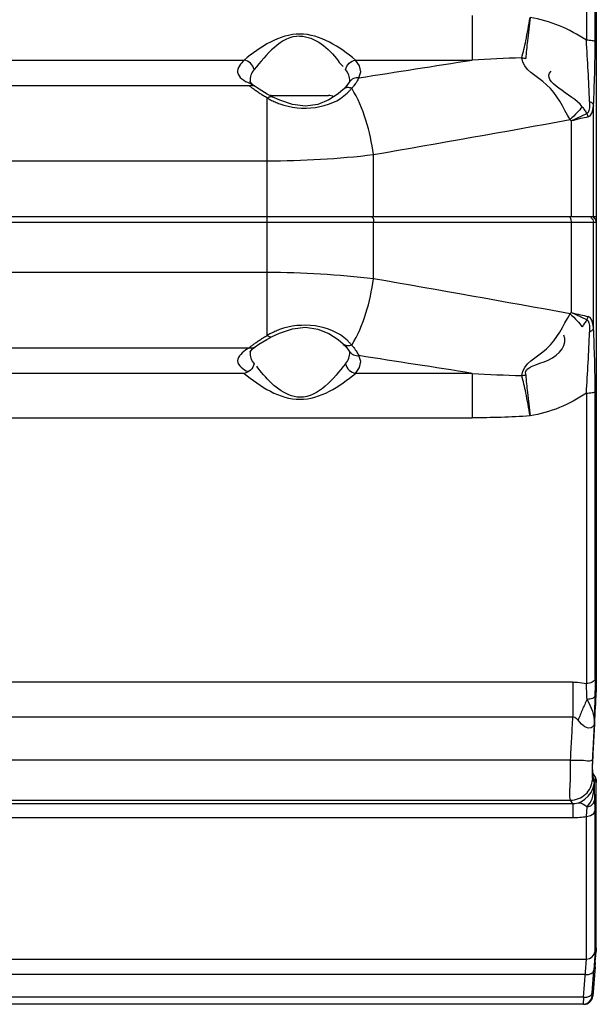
# Paper-space layout 'Sheet' of a CAD drawing. Header units: inches. Extents: x 0.2 to 10.8, y 0.2 to 8.3.
# Tile 149 of 256: x 2.065 to 2.275, y 4.006 to 4.363. Entities that reach past the tile are written whole.
import ezdxf

# ---------------------------------------------------------------- set-up
doc = ezdxf.new("R2010")
doc.units = ezdxf.units.IN
doc.header["$MEASUREMENT"] = 0
doc.layers.get('0').update_dxf_attribs({"lineweight": 5})

psp = doc.layouts.new('Sheet')

# ---------------------------------------------------------------- linework, layer by layer
at = {"color": 0, "linetype": 'ByBlock', "lineweight": -3}
for p, q in [((2.274713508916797, 4.464187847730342), (2.274713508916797, 4.118943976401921)), ((2.271111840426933, 4.461099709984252), (2.271111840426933, 4.355635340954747)), ((2.27429966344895, 4.354957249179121), (2.27429966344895, 4.459305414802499)), ((2.22966986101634, 4.364585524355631), (2.22966986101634, 4.348443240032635)), ((1.923295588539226, 4.348443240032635), (2.146892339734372, 4.348443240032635)), ((2.187295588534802, 4.348443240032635), (2.22966986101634, 4.348443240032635)), ((2.185201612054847, 4.340802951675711), (2.185049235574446, 4.340409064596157)), ((2.14864721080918, 4.339125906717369), (1.921540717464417, 4.339125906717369)), ((2.185042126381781, 4.340397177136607), (2.18479119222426, 4.340009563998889)), ((2.155251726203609, 4.248488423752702), (2.155251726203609, 4.334643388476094)), ((2.156693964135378, 4.335565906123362), (2.177493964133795, 4.335565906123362)), ((2.273702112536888, 4.291565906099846), (2.273702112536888, 4.331972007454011)), ((2.265610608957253, 4.326338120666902), (2.265610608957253, 4.291565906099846)), ((2.265610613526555, 4.326338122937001), (2.271309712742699, 4.329000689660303)), ((2.193880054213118, 4.291565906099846), (2.193880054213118, 4.314130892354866)), ((1.819865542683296, 4.311853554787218), (2.155251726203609, 4.311853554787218)), ((2.274713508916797, 4.291565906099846), (1.635162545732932, 4.291565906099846)), ((2.193795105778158, 4.290558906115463), (2.193880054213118, 4.289553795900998)), ((2.265525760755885, 4.29055837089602), (2.265610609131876, 4.289552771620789)), ((2.272706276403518, 4.291297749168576), (2.273435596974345, 4.290565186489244)), ((2.273435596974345, 4.290565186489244), (2.273702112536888, 4.289564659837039)), ((2.273654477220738, 4.291314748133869), (2.273839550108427, 4.291175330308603)), ((2.273839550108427, 4.291175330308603), (2.274365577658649, 4.290646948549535)), ((2.274365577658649, 4.290646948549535), (2.274483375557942, 4.290428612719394)), ((1.635164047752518, 4.289555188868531), (2.274713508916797, 4.289564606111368)), ((2.193880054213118, 4.26900091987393), (2.193880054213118, 4.289553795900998)), ((2.265610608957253, 4.289552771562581), (2.265610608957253, 4.25679369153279)), ((2.273702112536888, 4.251159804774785), (2.273702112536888, 4.289564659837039)), ((2.274483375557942, 4.290428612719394), (2.274713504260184, 4.289564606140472)), ((2.155251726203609, 4.271278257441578), (1.819865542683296, 4.271278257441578)), ((2.271309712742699, 4.254131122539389), (2.265610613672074, 4.256793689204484)), ((1.921540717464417, 4.244005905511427), (2.14864721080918, 4.244005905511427)), ((2.185049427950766, 4.242722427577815), (2.185201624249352, 4.242328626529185)), ((2.146892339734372, 4.234688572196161), (1.923295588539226, 4.234688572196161)), ((2.22966986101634, 4.234688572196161), (2.187295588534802, 4.234688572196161)), ((2.22966986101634, 4.234688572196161), (2.22966986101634, 4.218546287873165)), ((2.271111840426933, 4.227496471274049), (2.271111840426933, 4.122032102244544)), ((2.27429966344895, 4.123826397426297), (2.27429966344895, 4.228174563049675)), ((1.920495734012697, 4.218546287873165), (2.22966986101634, 4.218546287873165)), ((2.2662200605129, 4.122541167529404), (1.920495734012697, 4.122541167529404)), ((2.2662200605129, 4.122541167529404), (2.2662200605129, 4.109935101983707)), ((2.273492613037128, 4.095607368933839), (2.274723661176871, 4.118966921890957)), ((2.274713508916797, 4.118943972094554), (2.274728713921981, 4.119158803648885)), ((2.274728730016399, 4.11916757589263), (2.274723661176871, 4.118966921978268)), ((1.920495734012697, 4.109935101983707), (2.2662200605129, 4.109935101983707)), ((2.274044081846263, 4.107389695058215), (2.273346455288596, 4.09444422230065)), ((2.265376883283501, 4.094230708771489), (1.884966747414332, 4.094230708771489)), ((2.273346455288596, 4.09444422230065), (2.273227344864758, 4.091740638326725)), ((2.27334035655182, 4.090729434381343), (2.273492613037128, 4.095607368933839)), ((2.273359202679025, 4.091455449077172), (2.273533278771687, 4.096405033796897)), ((2.273524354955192, 4.096388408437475), (2.273451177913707, 4.094745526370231)), ((2.273227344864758, 4.091740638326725), (2.273186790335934, 4.089475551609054)), ((2.273358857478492, 4.090620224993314), (2.273359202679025, 4.091455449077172)), ((2.273410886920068, 4.08926430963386), (2.273358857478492, 4.090620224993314)), ((2.273186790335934, 4.089475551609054), (2.273227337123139, 4.087884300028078)), ((2.273227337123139, 4.087884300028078), (2.273346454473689, 4.087153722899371)), ((2.273346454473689, 4.087153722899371), (2.274044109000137, 4.086005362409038)), ((2.274198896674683, 4.088365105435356), (2.273380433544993, 4.089748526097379)), ((2.273593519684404, 4.087993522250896), (2.273522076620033, 4.0881087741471)), ((2.27393312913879, 4.087438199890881), (2.273522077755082, 4.088108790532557)), ((2.274084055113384, 4.084067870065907), (2.274044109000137, 4.086005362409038)), ((2.274212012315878, 4.079904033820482), (2.274084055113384, 4.084067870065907)), ((2.274713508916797, 4.025723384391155), (2.274728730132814, 4.08637564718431)), ((2.274713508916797, 4.086108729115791), (2.274728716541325, 4.08636879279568)), ((1.884966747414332, 4.079686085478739), (2.265376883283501, 4.079686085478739)), ((2.2662200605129, 4.078312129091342), (2.265376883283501, 4.079686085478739)), ((2.274299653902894, 4.076078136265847), (2.274212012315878, 4.079904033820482)), ((2.2662200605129, 4.078312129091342), (1.920495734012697, 4.078312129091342)), ((2.2662200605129, 4.078312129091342), (2.2662200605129, 4.073376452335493)), ((2.271111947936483, 4.073773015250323), (2.27137954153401, 4.077224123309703)), ((2.27429966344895, 4.024870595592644), (2.274299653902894, 4.076078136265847)), ((1.920495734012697, 4.073376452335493), (2.2662200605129, 4.073376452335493)), ((2.271111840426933, 4.022017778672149), (2.271111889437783, 4.073773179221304)), ((2.274728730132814, 4.026049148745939), (2.274717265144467, 4.025766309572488)), ((2.27429966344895, 4.024870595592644), (2.273880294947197, 4.017921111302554)), ((2.274225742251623, 4.019535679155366), (2.274626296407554, 4.024701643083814)), ((2.274713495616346, 4.025723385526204), (2.274625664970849, 4.024697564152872)), ((1.920495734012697, 4.022017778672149), (2.271111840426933, 4.022017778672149)), ((2.270062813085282, 4.008129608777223), (2.271111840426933, 4.022017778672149)), ((2.274363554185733, 4.019217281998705), (2.273424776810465, 4.008487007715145)), ((2.274308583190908, 4.020785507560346), (2.274214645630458, 4.0192195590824)), ((2.274363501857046, 4.019216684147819), (2.274220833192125, 4.019219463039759)), ((2.274363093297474, 4.019217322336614), (2.274260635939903, 4.020105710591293)), ((2.270692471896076, 4.016363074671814), (1.920495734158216, 4.016363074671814)), ((2.273250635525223, 4.009686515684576), (2.273880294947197, 4.017921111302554)), ((2.270062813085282, 4.008129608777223), (1.920495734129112, 4.008129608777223)), ((2.270062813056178, 4.008129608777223), (2.269988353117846, 4.005565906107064)), ((2.273250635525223, 4.009686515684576), (2.273176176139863, 4.008489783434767)), ((2.273424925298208, 4.008488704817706), (2.273176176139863, 4.008489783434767)), ((2.273424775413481, 4.008487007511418), (2.273176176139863, 4.008489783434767)), ((2.270237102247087, 4.005565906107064), (1.869511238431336, 4.005565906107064)), ((2.269988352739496, 4.005565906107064), (2.271342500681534, 4.005866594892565))]:
    psp.add_line(p, q, dxfattribs=at)
for points in [[(2.18847826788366, 4.342011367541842), (2.189196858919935, 4.344182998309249), (2.188792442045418, 4.346363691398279), (2.187295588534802, 4.348443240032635)], [(2.150838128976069, 4.338810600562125), (2.149801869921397, 4.339630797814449), (2.149054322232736, 4.340624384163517), (2.149003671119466, 4.340788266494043)], [(2.157060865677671, 4.335109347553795), (2.155191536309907, 4.33611190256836), (2.152317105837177, 4.337845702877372), (2.150861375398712, 4.3387953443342)], [(2.182847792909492, 4.337781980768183), (2.180941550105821, 4.336144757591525), (2.177551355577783, 4.333955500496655), (2.17358739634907, 4.3323527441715), (2.169098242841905, 4.331722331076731), (2.164370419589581, 4.332305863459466), (2.159759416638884, 4.333855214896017), (2.157057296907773, 4.335111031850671)], [(2.18479119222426, 4.340009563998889), (2.183751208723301, 4.338712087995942), (2.182858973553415, 4.337792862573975)], [(2.27227736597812, 4.333438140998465), (2.272295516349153, 4.332203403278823), (2.272231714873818, 4.331098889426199), (2.272063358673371, 4.330157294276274), (2.271773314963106, 4.32941109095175), (2.271309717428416, 4.329000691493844)], [(2.271723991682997, 4.327773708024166), (2.272538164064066, 4.328216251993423), (2.273126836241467, 4.329132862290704), (2.273504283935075, 4.330409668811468), (2.273702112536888, 4.331972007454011)], [(2.19323624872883, 4.291565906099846), (2.193559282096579, 4.291295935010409), (2.193795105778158, 4.290558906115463)], [(2.264966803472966, 4.291565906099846), (2.265289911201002, 4.29129580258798), (2.265525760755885, 4.29055837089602)], [(2.273702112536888, 4.251159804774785), (2.273504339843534, 4.252714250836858), (2.273128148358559, 4.253993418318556), (2.27253787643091, 4.254916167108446), (2.271723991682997, 4.25535810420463)], [(2.157057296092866, 4.248020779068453), (2.159752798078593, 4.249273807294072), (2.164365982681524, 4.250824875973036), (2.169096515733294, 4.251409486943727), (2.173588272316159, 4.250778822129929), (2.17755413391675, 4.249174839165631), (2.180945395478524, 4.246984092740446), (2.18284776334, 4.245349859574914)], [(2.271309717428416, 4.254131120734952), (2.271771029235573, 4.253722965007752), (2.272064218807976, 4.252981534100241), (2.272222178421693, 4.252027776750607), (2.272289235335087, 4.250925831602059), (2.27227736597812, 4.249693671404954)], [(2.150861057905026, 4.244336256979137), (2.152232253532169, 4.245232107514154), (2.155096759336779, 4.246966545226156), (2.157060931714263, 4.248022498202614)], [(2.149003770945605, 4.242345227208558), (2.149056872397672, 4.242513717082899), (2.149831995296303, 4.243529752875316), (2.150837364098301, 4.244320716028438)], [(2.182858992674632, 4.245338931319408), (2.183750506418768, 4.2444205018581), (2.18479203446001, 4.243121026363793), (2.185042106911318, 4.242734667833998)], [(2.187295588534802, 4.234688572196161), (2.188792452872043, 4.2367681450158), (2.189196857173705, 4.238948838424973), (2.18847826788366, 4.241120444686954)], [(2.2662200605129, 4.122541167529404), (2.267854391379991, 4.122484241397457), (2.269491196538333, 4.122314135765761), (2.271111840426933, 4.122032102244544)], [(2.271379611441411, 4.116302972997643), (2.272394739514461, 4.114162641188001), (2.273315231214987, 4.112062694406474), (2.273849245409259, 4.109823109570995), (2.274044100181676, 4.107389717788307)], [(2.2662200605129, 4.109935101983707), (2.266930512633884, 4.109850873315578), (2.267584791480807, 4.109409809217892), (2.268132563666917, 4.108743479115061)], [(2.274044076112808, 4.107389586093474), (2.273617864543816, 4.106459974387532), (2.272803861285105, 4.10590895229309), (2.271741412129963, 4.105849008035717), (2.270551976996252, 4.10630155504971), (2.269322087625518, 4.107275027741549), (2.268132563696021, 4.108743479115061)], [(2.27334035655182, 4.090729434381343), (2.273387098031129, 4.088915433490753), (2.273522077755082, 4.088108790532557)], [(2.268132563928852, 4.078664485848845), (2.269321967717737, 4.079232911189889), (2.27055119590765, 4.080035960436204), (2.27173930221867, 4.08110337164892), (2.272802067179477, 4.082467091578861), (2.273617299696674, 4.084122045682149), (2.274044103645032, 4.086005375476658)], [(2.271377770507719, 4.07722501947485), (2.271697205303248, 4.077603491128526), (2.272070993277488, 4.078079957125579), (2.272474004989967, 4.078678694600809), (2.272849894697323, 4.079395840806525), (2.273182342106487, 4.080226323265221), (2.273449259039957, 4.081113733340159), (2.273642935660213, 4.081977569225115), (2.273777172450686, 4.082771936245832), (2.273872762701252, 4.083495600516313), (2.273941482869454, 4.084153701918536), (2.273989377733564, 4.084750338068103), (2.274022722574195, 4.08533252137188), (2.274044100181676, 4.086005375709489)], [(2.271375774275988, 4.077224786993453), (2.272748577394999, 4.07767976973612), (2.27376336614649, 4.078638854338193), (2.27421201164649, 4.079904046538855)], [(2.268132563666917, 4.078664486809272), (2.26757337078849, 4.078478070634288), (2.266926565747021, 4.078351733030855), (2.2662200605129, 4.078312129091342)], [(2.271111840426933, 4.073773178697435), (2.272630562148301, 4.074075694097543), (2.27378535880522, 4.074910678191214), (2.274299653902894, 4.076078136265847)], [(2.271111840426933, 4.022017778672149), (2.272271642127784, 4.022230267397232), (2.273273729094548, 4.022838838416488), (2.273981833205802, 4.023760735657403), (2.27429966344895, 4.024870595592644)], [(2.270692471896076, 4.016363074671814), (2.27186912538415, 4.016432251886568), (2.272880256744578, 4.016749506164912), (2.273583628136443, 4.017270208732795), (2.273880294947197, 4.017921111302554)], [(2.270062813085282, 4.008129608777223), (2.271240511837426, 4.008197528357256), (2.272252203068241, 4.00851420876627), (2.272955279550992, 4.009035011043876), (2.273250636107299, 4.009686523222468)], [(2.271342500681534, 4.005866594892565), (2.272151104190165, 4.006407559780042), (2.272859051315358, 4.007352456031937), (2.273176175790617, 4.008489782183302)]]:
    psp.add_lwpolyline(points, dxfattribs=at)
for centre, radius, start, end in [((1.813202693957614, 4.35544487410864), 0.4610974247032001, 357.0819022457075, 359.9393428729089), ((-0.5255918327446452, 21.85912343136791), 17.726121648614, 278.8072760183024, 278.9420321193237), ((2.258652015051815, 3.899629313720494), 0.4497486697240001, 91.40367882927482, 93.69470671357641), ((2.156693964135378, 4.331565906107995), 0.004000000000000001, 90, 95.78209372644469), ((2.177493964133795, 4.331565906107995), 0.004000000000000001, 62.54802257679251, 90), ((0.716570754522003, 12.82500458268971), 8.638135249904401, 279.847230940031, 280.3277977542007), ((2.236849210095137, 4.303006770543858), 0.03703471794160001, 39.04908893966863, 40.01789415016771), ((2.155653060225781, 4.633788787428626), 0.3219338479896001, 269.9285731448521, 276.8194532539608), ((2.272728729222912, 4.289565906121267), 0.002, 359.9999924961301, 65.33922862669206), ((2.1556530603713, 3.949342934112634), 0.3219339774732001, 83.18054845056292, 90.07142685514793), ((0.7166526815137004, -4.24130742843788), 8.63756815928, 79.67206413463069, 80.15266330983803), ((2.236849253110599, 4.280125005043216), 0.03703466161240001, 319.9821067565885, 320.9509134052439), ((1.813210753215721, 4.227686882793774), 0.4610894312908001, 0.06068714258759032, 2.91819124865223), ((-0.5255918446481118, -13.27599169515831), 17.7261217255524, 81.05796788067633, 81.1927239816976), ((2.258652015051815, 4.683502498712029), 0.4497486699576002, 266.3052932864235, 268.596321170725), ((-2.615318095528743, 4.365442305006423), 4.896240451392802, 356.8499462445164, 357.1142578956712), ((2.270728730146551, 4.08637564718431), 0.004000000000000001, 0, 29.82559979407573), ((2.270236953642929, 4.008765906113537), 0.003200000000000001, 270, 355.0000000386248)]:
    psp.add_arc(centre, radius, start, end, dxfattribs=at)
for points, knots in [([(2.247634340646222, 4.349243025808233), (2.24823430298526, 4.351291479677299), (2.249316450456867, 4.356178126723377), (2.250201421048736, 4.36109621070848), (2.25066375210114, 4.363922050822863)], [0, 0, 0, 0, 0.4270791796, 1, 1, 1, 1]), ([(2.250663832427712, 4.363922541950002), (2.250355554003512, 4.361077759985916), (2.249804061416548, 4.356113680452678), (2.24927103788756, 4.351146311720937), (2.249100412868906, 4.349019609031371)], [0, 0, 0, 0, 0.5728632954, 1, 1, 1, 1]), ([(2.187295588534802, 4.348443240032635), (2.181635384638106, 4.353256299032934), (2.167098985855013, 4.362506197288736), (2.152557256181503, 4.35325916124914), (2.146892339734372, 4.348443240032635)], [0, 0, 0, 0, 0.4998168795, 1, 1, 1, 1]), ([(2.167093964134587, 4.357137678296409), (2.172615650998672, 4.357131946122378), (2.17843329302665, 4.351929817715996), (2.182075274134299, 4.346665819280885), (2.182761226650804, 4.346075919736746)], [0, 0, 0, 0, 0.8592188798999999, 1, 1, 1, 1]), ([(2.27429966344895, 4.354957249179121), (2.274166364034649, 4.355310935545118), (2.272795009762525, 4.355512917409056), (2.27183540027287, 4.355635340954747), (2.271111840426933, 4.355635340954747)], [0, 0, 0, 0, 0.3431330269, 1, 1, 1, 1]), ([(2.146892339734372, 4.348443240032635), (2.145703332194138, 4.347253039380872), (2.142714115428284, 4.343557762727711), (2.146984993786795, 4.34068832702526), (2.148843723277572, 4.340113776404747)], [0, 0, 0, 0, 0.4637321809, 1, 1, 1, 1]), ([(2.150506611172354, 4.344990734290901), (2.150320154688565, 4.345842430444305), (2.149388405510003, 4.347440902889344), (2.147747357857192, 4.348303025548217), (2.146892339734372, 4.348443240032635)], [0, 0, 0, 0, 0.5015614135, 1, 1, 1, 1]), ([(2.18368131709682, 4.344990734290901), (2.183867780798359, 4.345842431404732), (2.184799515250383, 4.347440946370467), (2.186440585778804, 4.348302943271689), (2.187295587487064, 4.348443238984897)], [0, 0, 0, 0, 0.5015630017, 1, 1, 1, 1]), ([(2.247634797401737, 4.349242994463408), (2.247880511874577, 4.349218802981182), (2.248371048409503, 4.349157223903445), (2.248857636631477, 4.349069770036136), (2.249099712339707, 4.349019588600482)], [0, 0, 0, 0, 0.4996764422, 1, 1, 1, 1]), ([(2.265211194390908, 4.326822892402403), (2.262594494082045, 4.331204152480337), (2.258975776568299, 4.34001168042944), (2.24810095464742, 4.344847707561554), (2.247634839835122, 4.349242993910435)], [0, 0, 0, 0, 0.5358736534, 1, 1, 1, 1]), ([(2.150506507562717, 4.344991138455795), (2.150004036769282, 4.344380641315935), (2.149200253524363, 4.343063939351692), (2.148963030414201, 4.341527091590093), (2.149002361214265, 4.340811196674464)], [0, 0, 0, 0, 0.5244455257, 1, 1, 1, 1]), ([(2.185202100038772, 4.340812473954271), (2.185238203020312, 4.341531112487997), (2.184989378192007, 4.343067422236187), (2.184183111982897, 4.344382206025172), (2.183681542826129, 4.344991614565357)], [0, 0, 0, 0, 0.4768934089, 1, 1, 1, 1]), ([(2.18847826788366, 4.342011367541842), (2.187830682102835, 4.342074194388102), (2.186464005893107, 4.341894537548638), (2.185392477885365, 4.340975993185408), (2.185050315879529, 4.34040841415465)], [0, 0, 0, 0, 0.4953893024, 1, 1, 1, 1]), ([(2.188478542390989, 4.342011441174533), (2.188265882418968, 4.34152954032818), (2.187718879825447, 4.34052526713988), (2.187060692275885, 4.339592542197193), (2.18668456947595, 4.339108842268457)], [0, 0, 0, 0, 0.4622678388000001, 1, 1, 1, 1]), ([(2.150188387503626, 4.337974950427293), (2.149921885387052, 4.33816952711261), (2.149406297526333, 4.338550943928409), (2.148894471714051, 4.33893737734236), (2.148646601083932, 4.339125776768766)], [0, 0, 0, 0, 0.5145266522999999, 1, 1, 1, 1]), ([(2.150837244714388, 4.338809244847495), (2.150516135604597, 4.33901612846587), (2.149777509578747, 4.33927870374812), (2.149008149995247, 4.33921379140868), (2.14864721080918, 4.339125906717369)], [0, 0, 0, 0, 0.5069674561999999, 1, 1, 1, 1]), ([(2.148843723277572, 4.340113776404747), (2.148994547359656, 4.340067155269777), (2.149305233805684, 4.339976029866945), (2.149618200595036, 4.339893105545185), (2.149779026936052, 4.339852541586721)], [0, 0, 0, 0, 0.4876473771, 1, 1, 1, 1]), ([(2.152674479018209, 4.336242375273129), (2.152240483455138, 4.336529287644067), (2.151405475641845, 4.33709801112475), (2.150584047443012, 4.337686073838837), (2.150188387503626, 4.337974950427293)], [0, 0, 0, 0, 0.5150303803, 1, 1, 1, 1]), ([(2.185921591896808, 4.338185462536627), (2.185414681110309, 4.338377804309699), (2.184325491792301, 4.338591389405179), (2.183240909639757, 4.338158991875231), (2.182859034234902, 4.33779283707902)], [0, 0, 0, 0, 0.5061243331, 1, 1, 1, 1]), ([(2.184255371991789, 4.336431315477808), (2.18455565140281, 4.336722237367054), (2.185122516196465, 4.33729650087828), (2.185665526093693, 4.337893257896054), (2.185921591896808, 4.338185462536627)], [0, 0, 0, 0, 0.5183281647, 1, 1, 1, 1]), ([(2.18668456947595, 4.339108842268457), (2.186564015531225, 4.338953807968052), (2.186314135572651, 4.338642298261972), (2.186055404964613, 4.338338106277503), (2.185921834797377, 4.338185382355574)], [0, 0, 0, 0, 0.4918561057, 1, 1, 1, 1]), ([(2.155251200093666, 4.33464302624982), (2.154805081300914, 4.334901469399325), (2.153938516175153, 4.335422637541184), (2.153087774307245, 4.335969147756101), (2.152674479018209, 4.336242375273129)], [0, 0, 0, 0, 0.5099537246, 1, 1, 1, 1]), ([(2.155251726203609, 4.334643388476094), (2.15552642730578, 4.334859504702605), (2.156074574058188, 4.335221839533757), (2.156790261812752, 4.335238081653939), (2.157055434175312, 4.33510732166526)], [0, 0, 0, 0, 0.5417434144, 1, 1, 1, 1]), ([(2.155251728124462, 4.334643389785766), (2.155445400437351, 4.33453167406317), (2.155842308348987, 4.334310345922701), (2.156244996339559, 4.334099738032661), (2.156450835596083, 4.333995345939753)], [0, 0, 0, 0, 0.4920611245, 1, 1, 1, 1]), ([(2.156450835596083, 4.333995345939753), (2.156980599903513, 4.33372667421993), (2.15808625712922, 4.333209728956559), (2.159219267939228, 4.332756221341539), (2.159806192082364, 4.332539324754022)], [0, 0, 0, 0, 0.486997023, 1, 1, 1, 1]), ([(2.272277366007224, 4.333438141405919), (2.272641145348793, 4.333285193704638), (2.273265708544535, 4.332927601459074), (2.27366178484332, 4.33227852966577), (2.273702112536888, 4.331972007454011)], [0, 0, 0, 0, 0.560714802, 1, 1, 1, 1]), ([(2.269578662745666, 4.331514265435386), (2.269022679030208, 4.330773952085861), (2.26760214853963, 4.329169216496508), (2.266089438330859, 4.32765785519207), (2.26521201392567, 4.326821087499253)], [0, 0, 0, 0, 0.4329802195, 1, 1, 1, 1]), ([(2.269578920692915, 4.33151391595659), (2.269881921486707, 4.331103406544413), (2.270472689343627, 4.330274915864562), (2.271035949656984, 4.329427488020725), (2.271309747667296, 4.329000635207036)], [0, 0, 0, 0, 0.5015260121, 1, 1, 1, 1]), ([(2.271723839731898, 4.3277750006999), (2.270820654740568, 4.327600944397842), (2.268776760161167, 4.327144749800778), (2.266745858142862, 4.326636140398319), (2.265610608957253, 4.326338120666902)], [0, 0, 0, 0, 0.4393577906, 1, 1, 1, 1]), ([(2.271309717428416, 4.329000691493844), (2.271412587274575, 4.328810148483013), (2.271586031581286, 4.328410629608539), (2.271690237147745, 4.327987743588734), (2.271723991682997, 4.327773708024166)], [0, 0, 0, 0, 0.499835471, 1, 1, 1, 1]), ([(2.247634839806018, 4.233888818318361), (2.248101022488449, 4.238284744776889), (2.25897735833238, 4.243121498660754), (2.262596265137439, 4.251930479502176), (2.265213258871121, 4.25631237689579)], [0, 0, 0, 0, 0.4641285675, 1, 1, 1, 1]), ([(2.265212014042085, 4.256310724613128), (2.26608943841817, 4.25547395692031), (2.267602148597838, 4.25396259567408), (2.269022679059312, 4.252357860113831), (2.269578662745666, 4.251617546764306)], [0, 0, 0, 0, 0.5670197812, 1, 1, 1, 1]), ([(2.265610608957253, 4.25679369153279), (2.266747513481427, 4.25649525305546), (2.268778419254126, 4.255986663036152), (2.270822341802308, 4.255530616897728), (2.271723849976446, 4.255356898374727)], [0, 0, 0, 0, 0.5614586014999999, 1, 1, 1, 1]), ([(2.271723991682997, 4.25535810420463), (2.271690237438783, 4.255144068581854), (2.271586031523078, 4.254721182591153), (2.271412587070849, 4.254321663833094), (2.271309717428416, 4.254131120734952)], [0, 0, 0, 0, 0.5001645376, 1, 1, 1, 1]), ([(2.271309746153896, 4.254131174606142), (2.271035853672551, 4.253704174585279), (2.270472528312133, 4.252856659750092), (2.26988169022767, 4.252028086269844), (2.269578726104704, 4.251617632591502)], [0, 0, 0, 0, 0.4985928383, 1, 1, 1, 1]), ([(2.152674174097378, 4.246889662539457), (2.153086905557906, 4.247162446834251), (2.153937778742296, 4.247708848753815), (2.154804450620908, 4.248229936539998), (2.155251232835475, 4.248488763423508)], [0, 0, 0, 0, 0.4893142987, 1, 1, 1, 1]), ([(2.156450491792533, 4.249136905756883), (2.156244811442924, 4.249032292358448), (2.155842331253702, 4.248821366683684), (2.155445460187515, 4.248600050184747), (2.15525172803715, 4.248488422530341)], [0, 0, 0, 0, 0.5078851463, 1, 1, 1, 1]), ([(2.15525172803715, 4.248488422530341), (2.15552629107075, 4.248272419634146), (2.156074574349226, 4.247915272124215), (2.156792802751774, 4.247887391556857), (2.157057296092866, 4.248020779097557)], [0, 0, 0, 0, 0.5411425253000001, 1, 1, 1, 1]), ([(2.159696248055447, 4.250561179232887), (2.159129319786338, 4.250347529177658), (2.158033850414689, 4.249902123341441), (2.156963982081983, 4.249398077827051), (2.156450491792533, 4.249136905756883)], [0, 0, 0, 0, 0.5125880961, 1, 1, 1, 1]), ([(2.249099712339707, 4.234112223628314), (2.248353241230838, 4.237282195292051), (2.258820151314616, 4.238083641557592), (2.264520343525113, 4.245345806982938), (2.262993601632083, 4.248584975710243)], [0, 0, 0, 0, 0.4762880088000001, 1, 1, 1, 1]), ([(2.273702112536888, 4.251159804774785), (2.27366178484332, 4.250853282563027), (2.273265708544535, 4.250204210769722), (2.272641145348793, 4.249846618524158), (2.272277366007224, 4.249693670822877)], [0, 0, 0, 0, 0.439285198, 1, 1, 1, 1]), ([(2.148646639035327, 4.244006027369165), (2.14893962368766, 4.244228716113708), (2.149548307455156, 4.244687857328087), (2.15016255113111, 4.245139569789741), (2.150482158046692, 4.245370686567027)], [0, 0, 0, 0, 0.4826822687, 1, 1, 1, 1]), ([(2.14864721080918, 4.244005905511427), (2.149008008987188, 4.243918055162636), (2.149777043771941, 4.243853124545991), (2.150515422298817, 4.24411538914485), (2.150836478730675, 4.244322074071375)], [0, 0, 0, 0, 0.4930342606, 1, 1, 1, 1]), ([(2.150482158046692, 4.245370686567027), (2.150832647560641, 4.245624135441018), (2.151557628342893, 4.246138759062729), (2.152293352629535, 4.246637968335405), (2.152674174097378, 4.246889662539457)], [0, 0, 0, 0, 0.4865273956, 1, 1, 1, 1]), ([(2.18592159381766, 4.244946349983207), (2.185414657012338, 4.244753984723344), (2.184326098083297, 4.244541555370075), (2.183239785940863, 4.244971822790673), (2.18285922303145, 4.24533917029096)], [0, 0, 0, 0, 0.5061955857, 1, 1, 1, 1]), ([(2.185921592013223, 4.244946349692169), (2.185666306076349, 4.245238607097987), (2.185123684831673, 4.245835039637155), (2.18455624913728, 4.246408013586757), (2.184255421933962, 4.246698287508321)], [0, 0, 0, 0, 0.4814009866, 1, 1, 1, 1]), ([(2.185921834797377, 4.244946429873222), (2.186055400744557, 4.244793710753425), (2.186314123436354, 4.244489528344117), (2.186563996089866, 4.244178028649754), (2.186684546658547, 4.244022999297)], [0, 0, 0, 0, 0.5081436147, 1, 1, 1, 1]), ([(2.186684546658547, 4.244022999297), (2.187060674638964, 4.243539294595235), (2.187718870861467, 4.242606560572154), (2.18826588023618, 4.241602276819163), (2.188478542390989, 4.241120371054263)], [0, 0, 0, 0, 0.5377324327, 1, 1, 1, 1]), ([(2.147893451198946, 4.243478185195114), (2.146436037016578, 4.242408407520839), (2.142467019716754, 4.239310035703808), (2.1465879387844, 4.235945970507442), (2.148308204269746, 4.235346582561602)], [0, 0, 0, 0, 0.4980985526, 1, 1, 1, 1]), ([(2.14864721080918, 4.244005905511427), (2.148519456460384, 4.243920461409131), (2.148266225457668, 4.243747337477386), (2.148016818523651, 4.243568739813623), (2.147893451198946, 4.243478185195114)], [0, 0, 0, 0, 0.501074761, 1, 1, 1, 1]), ([(2.149002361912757, 4.242320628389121), (2.148963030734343, 4.241604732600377), (2.149200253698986, 4.240067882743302), (2.150004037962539, 4.238751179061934), (2.15050650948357, 4.238140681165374)], [0, 0, 0, 0, 0.475554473, 1, 1, 1, 1]), ([(2.183681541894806, 4.238140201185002), (2.184183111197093, 4.238749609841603), (2.184989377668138, 4.240064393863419), (2.185238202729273, 4.241600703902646), (2.185202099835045, 4.242319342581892)], [0, 0, 0, 0, 0.5231065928, 1, 1, 1, 1]), ([(2.185050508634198, 4.242723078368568), (2.185392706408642, 4.242155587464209), (2.186464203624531, 4.241237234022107), (2.18783074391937, 4.241057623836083), (2.18847826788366, 4.241120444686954)], [0, 0, 0, 0, 0.5046130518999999, 1, 1, 1, 1]), ([(2.150506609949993, 4.238141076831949), (2.150320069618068, 4.23728939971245), (2.149388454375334, 4.235690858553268), (2.147747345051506, 4.234828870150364), (2.146892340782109, 4.234688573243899)], [0, 0, 0, 0, 0.5015613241, 1, 1, 1, 1]), ([(2.167093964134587, 4.225995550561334), (2.161565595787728, 4.226240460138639), (2.155937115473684, 4.231442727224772), (2.151961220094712, 4.236458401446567), (2.151458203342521, 4.237249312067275)], [0, 0, 0, 0, 0.855153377, 1, 1, 1, 1]), ([(2.18368131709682, 4.238141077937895), (2.183867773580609, 4.237289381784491), (2.184799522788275, 4.235690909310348), (2.186440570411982, 4.234828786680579), (2.187295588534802, 4.234688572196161)], [0, 0, 0, 0, 0.5015614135, 1, 1, 1, 1]), ([(2.146892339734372, 4.234688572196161), (2.152552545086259, 4.229875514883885), (2.167088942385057, 4.22062561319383), (2.181630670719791, 4.229872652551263), (2.187295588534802, 4.234688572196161)], [0, 0, 0, 0, 0.4998168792, 1, 1, 1, 1]), ([(2.250663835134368, 4.219209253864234), (2.250201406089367, 4.222035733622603), (2.249316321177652, 4.226953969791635), (2.248234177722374, 4.231840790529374), (2.247634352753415, 4.233888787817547)], [0, 0, 0, 0, 0.5730307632, 1, 1, 1, 1]), ([(2.247634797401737, 4.233888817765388), (2.247880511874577, 4.233913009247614), (2.248371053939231, 4.233974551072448), (2.248857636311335, 4.23406204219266), (2.249099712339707, 4.234112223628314)], [0, 0, 0, 0, 0.4996761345, 1, 1, 1, 1]), ([(2.249100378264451, 4.234112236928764), (2.249270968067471, 4.231986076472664), (2.249804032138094, 4.227018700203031), (2.250355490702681, 4.222054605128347), (2.250663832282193, 4.219209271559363)], [0, 0, 0, 0, 0.4270269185, 1, 1, 1, 1]), ([(2.271111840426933, 4.227496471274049), (2.27183540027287, 4.227496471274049), (2.272795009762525, 4.22761889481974), (2.274166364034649, 4.227820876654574), (2.27429966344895, 4.228174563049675)], [0, 0, 0, 0, 0.6568669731, 1, 1, 1, 1]), ([(2.27429966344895, 4.123826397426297), (2.27422263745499, 4.123285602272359), (2.273154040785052, 4.122239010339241), (2.271852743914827, 4.122032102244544), (2.271111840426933, 4.122032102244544)], [0, 0, 0, 0, 0.4243874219, 1, 1, 1, 1]), ([(2.274299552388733, 4.123825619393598), (2.274299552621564, 4.123502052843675), (2.274297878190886, 4.122846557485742), (2.274293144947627, 4.122191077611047), (2.274290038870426, 4.121859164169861)], [0, 0, 0, 0, 0.4936220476, 1, 1, 1, 1]), ([(2.271379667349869, 4.116302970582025), (2.271325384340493, 4.117295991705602), (2.271233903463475, 4.119205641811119), (2.271153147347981, 4.121115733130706), (2.271111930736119, 4.122032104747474)], [0, 0, 0, 0, 0.5201918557, 1, 1, 1, 1]), ([(2.274290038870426, 4.121859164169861), (2.274283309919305, 4.12114011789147), (2.274262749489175, 4.119668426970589), (2.274230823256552, 4.118196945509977), (2.274212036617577, 4.117444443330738)], [0, 0, 0, 0, 0.4885655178, 1, 1, 1, 1]), ([(2.271379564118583, 4.116302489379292), (2.270781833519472, 4.115081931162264), (2.269640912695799, 4.112585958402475), (2.268618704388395, 4.110039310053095), (2.268132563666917, 4.108743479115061)], [0, 0, 0, 0, 0.4954504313, 1, 1, 1, 1]), ([(2.274212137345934, 4.117444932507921), (2.274131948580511, 4.117054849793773), (2.273033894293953, 4.116424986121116), (2.272035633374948, 4.11631973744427), (2.271379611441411, 4.116302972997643)], [0, 0, 0, 0, 0.3776659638, 1, 1, 1, 1]), ([(2.274212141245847, 4.117444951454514), (2.274169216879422, 4.115725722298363), (2.274108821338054, 4.112373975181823), (2.274065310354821, 4.109022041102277), (2.274044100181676, 4.107389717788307)], [0, 0, 0, 0, 0.51302177, 1, 1, 1, 1]), ([(2.265376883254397, 4.094230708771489), (2.265521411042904, 4.096847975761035), (2.265806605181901, 4.102082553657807), (2.266083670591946, 4.107317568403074), (2.266220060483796, 4.109935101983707)], [0, 0, 0, 0, 0.5000162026, 1, 1, 1, 1]), ([(2.265376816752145, 4.079686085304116), (2.264912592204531, 4.081157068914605), (2.265527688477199, 4.086149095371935), (2.265285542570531, 4.09092491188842), (2.265376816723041, 4.094230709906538)], [0, 0, 0, 0, 0.3180698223, 1, 1, 1, 1]), ([(2.265376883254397, 4.094230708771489), (2.267192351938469, 4.094131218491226), (2.269545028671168, 4.094473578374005), (2.272812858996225, 4.093787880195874), (2.273346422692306, 4.094443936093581)], [0, 0, 0, 0, 0.6825487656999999, 1, 1, 1, 1]), ([(2.265376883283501, 4.079686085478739), (2.267333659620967, 4.079695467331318), (2.271383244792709, 4.081263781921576), (2.273213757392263, 4.085204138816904), (2.273346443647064, 4.087153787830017)], [0, 0, 0, 0, 0.500337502, 1, 1, 1, 1]), ([(2.273522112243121, 4.088108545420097), (2.273535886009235, 4.088309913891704), (2.273531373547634, 4.088719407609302), (2.273465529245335, 4.089123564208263), (2.273416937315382, 4.089323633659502)], [0, 0, 0, 0, 0.4950373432, 1, 1, 1, 1]), ([(2.274713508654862, 4.086108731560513), (2.274586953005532, 4.086331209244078), (2.274329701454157, 4.086776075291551), (2.274066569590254, 4.087217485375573), (2.273933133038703, 4.087438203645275)], [0, 0, 0, 0, 0.4980890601, 1, 1, 1, 1]), ([(2.274198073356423, 4.088364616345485), (2.274276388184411, 4.088228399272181), (2.274417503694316, 4.087946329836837), (2.274523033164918, 4.087649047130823), (2.274566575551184, 4.087497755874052)], [0, 0, 0, 0, 0.4995114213, 1, 1, 1, 1]), ([(2.274566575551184, 4.087497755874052), (2.27457894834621, 4.087454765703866), (2.27460221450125, 4.087368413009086), (2.274622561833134, 4.087281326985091), (2.274632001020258, 4.087237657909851)], [0, 0, 0, 0, 0.5003224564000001, 1, 1, 1, 1]), ([(2.274632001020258, 4.087237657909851), (2.274650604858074, 4.087151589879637), (2.274682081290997, 4.086978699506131), (2.274702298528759, 4.086804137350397), (2.274709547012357, 4.086716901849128)], [0, 0, 0, 0, 0.5014796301, 1, 1, 1, 1]), ([(2.274709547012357, 4.086716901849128), (2.274714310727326, 4.086659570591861), (2.274721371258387, 4.086545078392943), (2.274723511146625, 4.086430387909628), (2.274723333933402, 4.08637324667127)], [0, 0, 0, 0, 0.501688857, 1, 1, 1, 1]), ([(2.274723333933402, 4.08637324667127), (2.274723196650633, 4.0863289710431), (2.274721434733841, 4.086240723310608), (2.274716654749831, 4.08615258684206), (2.274713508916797, 4.086108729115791)], [0, 0, 0, 0, 0.5017307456, 1, 1, 1, 1]), ([(2.271377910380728, 4.077225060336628), (2.270857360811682, 4.077645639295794), (2.269855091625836, 4.078325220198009), (2.268662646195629, 4.078657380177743), (2.268132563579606, 4.078664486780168)], [0, 0, 0, 0, 0.5579863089, 1, 1, 1, 1]), ([(2.2662200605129, 4.073376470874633), (2.267045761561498, 4.073376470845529), (2.26868373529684, 4.073443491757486), (2.270310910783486, 4.073642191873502), (2.271111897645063, 4.073772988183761)], [0, 0, 0, 0, 0.5043075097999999, 1, 1, 1, 1])]:
    psp.add_open_spline(points, degree=3, knots=knots, dxfattribs=at)
for points in [[(2.271111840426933, 4.355635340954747), (2.265028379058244, 4.359768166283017), (2.257921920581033, 4.36273556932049), (2.250663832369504, 4.363922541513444)], [(2.167093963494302, 4.357137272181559), (2.160240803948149, 4.357147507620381), (2.154861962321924, 4.350281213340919), (2.150506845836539, 4.344989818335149)], [(2.272278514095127, 4.333437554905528), (2.272012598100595, 4.340842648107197), (2.27158118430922, 4.348241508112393), (2.271113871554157, 4.355636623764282)], [(2.269578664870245, 4.331514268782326), (2.266185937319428, 4.336107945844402), (2.254237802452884, 4.340443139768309), (2.258324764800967, 4.344431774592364)], [(2.193880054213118, 4.314130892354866), (2.192539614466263, 4.322469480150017), (2.190442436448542, 4.331051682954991), (2.18592159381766, 4.338185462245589)], [(2.159806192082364, 4.332539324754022), (2.167546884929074, 4.329678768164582), (2.178328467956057, 4.330689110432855), (2.184255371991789, 4.336431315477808)], [(2.18592159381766, 4.244946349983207), (2.190442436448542, 4.252080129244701), (2.192539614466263, 4.260662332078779), (2.193880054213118, 4.26900091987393)], [(2.184255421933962, 4.246698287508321), (2.178291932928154, 4.252452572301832), (2.167450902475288, 4.253483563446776), (2.159696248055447, 4.250561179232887)], [(2.271112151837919, 4.227498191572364), (2.271579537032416, 4.234892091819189), (2.272011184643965, 4.242289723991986), (2.272277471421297, 4.249693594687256)], [(2.183681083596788, 4.238141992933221), (2.179325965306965, 4.232850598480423), (2.173947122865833, 4.225984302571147), (2.167093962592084, 4.225994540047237)], [(2.271111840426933, 4.227496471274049), (2.2650400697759, 4.22334648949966), (2.257919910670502, 4.220408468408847), (2.250663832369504, 4.219209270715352)], [(2.250663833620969, 4.219209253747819), (2.243678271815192, 4.218737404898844), (2.236671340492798, 4.218546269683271), (2.22966986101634, 4.21854626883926)]]:
    psp.add_open_spline(points, degree=3, dxfattribs=at)

doc.saveas('drawing.dxf')
